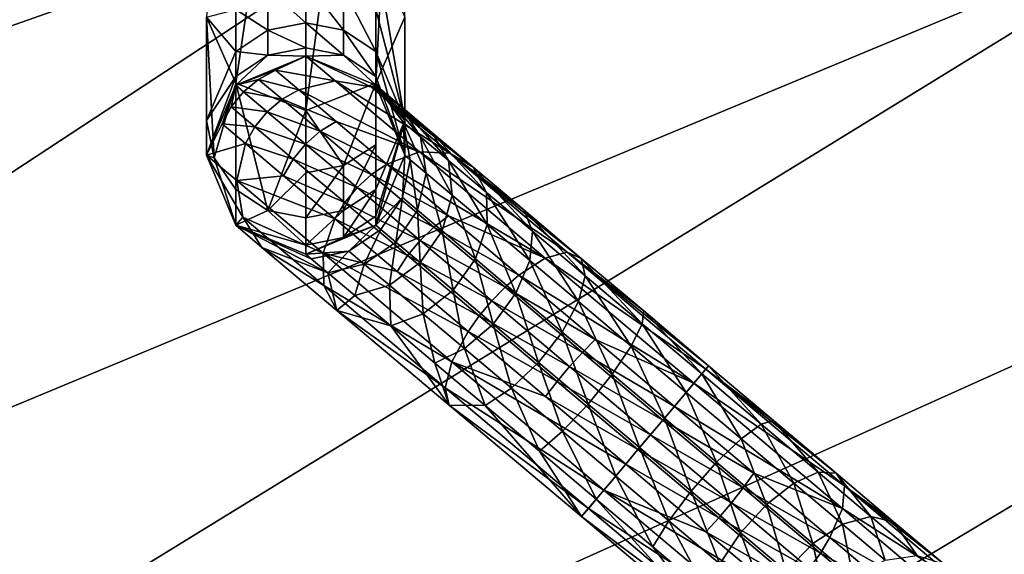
# Model space of a CAD drawing. Header units: metres. Extents: x -1004 to 0, y -708 to 0.
# Tile 22 of 103: x -869 to -804, y -110 to -75. Entities that reach past the tile are written whole.
import ezdxf

# ---------------------------------------------------------------- set-up
doc = ezdxf.new("R2010")
doc.units = ezdxf.units.M

msp = doc.modelspace()

# ---------------------------------------------------------------- linework, layer by layer
at = {"layer": 'top0123410'}
for points in [[(-843.257874, -74.640091, 861.848328), (-843.257874, -41.788357, 952.106079), (-845.161133, -78.958595, 863.420166)], [(-843.257874, -41.788357, 952.106079), (-845.161133, -46.106857, 953.677917), (-845.161133, -78.958595, 863.420166)], [(-854.353882, -78.959259, 863.42041), (-854.353882, -46.107525, 953.678162), (-856.257874, -74.640091, 861.848328)], [(-849.757385, -47.896347, 954.329224), (-854.353882, -46.107525, 953.678162), (-854.353882, -78.959259, 863.42041)], [(-845.161133, -78.958595, 863.420166), (-845.161133, -46.106857, 953.677917), (-849.757385, -80.748085, 864.071472)], [(-845.161133, -46.106857, 953.677917), (-849.757385, -47.896347, 954.329224), (-849.757385, -80.748085, 864.071472)], [(-849.757385, -80.748085, 864.071472), (-849.757385, -47.896347, 954.329224), (-854.353882, -78.959259, 863.42041)], [(-843.257874, -81.407585, 836.592102), (-845.161682, -74.135628, 848.178345), (-845.161133, -70.321594, 860.276489)], [(-843.257874, -74.640091, 861.848328), (-843.257874, -81.407585, 836.592102), (-845.161133, -70.321594, 860.276489)], [(-852.2453, -72.774612, 847.81366), (-849.757874, -72.296692, 847.685608), (-849.757874, -75.00634, 835.463379)], [(-849.757874, -72.296692, 847.685608), (-847.270386, -72.774612, 847.81366), (-847.270386, -75.493599, 835.549316)], [(-849.757874, -72.296692, 847.685608), (-847.270386, -75.493599, 835.549316), (-849.757874, -75.00634, 835.463379)], [(-854.354065, -74.135628, 848.178345), (-852.2453, -72.774612, 847.81366), (-852.2453, -75.493599, 835.549316)], [(-852.2453, -75.493599, 835.549316), (-852.2453, -72.774612, 847.81366), (-849.757874, -75.00634, 835.463379)], [(-847.270386, -72.774612, 847.81366), (-845.161682, -76.881218, 835.794006), (-847.270386, -75.493599, 835.549316)], [(-847.270386, -72.774612, 847.81366), (-845.161682, -74.135628, 848.178345), (-845.161682, -76.881218, 835.794006)], [(-854.354065, -76.881218, 835.794006), (-856.257874, -74.640091, 861.848328), (-854.354065, -74.135628, 848.178345)], [(-854.354065, -76.881218, 835.794006), (-854.354065, -74.135628, 848.178345), (-852.2453, -75.493599, 835.549316)], [(-845.161682, -74.135628, 848.178345), (-843.257874, -81.407585, 836.592102), (-845.161682, -76.881218, 835.794006)], [(-854.353882, -78.959259, 863.42041), (-856.257874, -74.640091, 861.848328), (-855.763062, -83.857231, 837.024048)], [(-855.763062, -83.857231, 837.024048), (-856.257874, -74.640091, 861.848328), (-856.257874, -81.407585, 836.592102)], [(-856.257874, -74.640091, 861.848328), (-854.354065, -76.881218, 835.794006), (-856.257874, -81.407585, 836.592102)], [(-843.257874, -74.640091, 861.848328), (-845.161133, -78.958595, 863.420166), (-843.257874, -81.407585, 836.592102)], [(-854.354065, -76.881218, 835.794006), (-852.2453, -75.493599, 835.549316), (-852.2453, -77.133324, 823.094666)], [(-852.2453, -75.493599, 835.549316), (-849.757874, -75.00634, 835.463379), (-849.757874, -76.640419, 823.051514)], [(-852.2453, -77.133324, 823.094666), (-852.2453, -75.493599, 835.549316), (-849.757874, -76.640419, 823.051514)], [(-849.757874, -76.640419, 823.051514), (-849.757874, -75.00634, 835.463379), (-847.270386, -77.133324, 823.094666)], [(-849.757874, -75.00634, 835.463379), (-847.270386, -75.493599, 835.549316), (-847.270386, -77.133324, 823.094666)], [(-847.270386, -77.133324, 823.094666), (-847.270386, -75.493599, 835.549316), (-845.161682, -78.53698, 823.217468)], [(-847.270386, -75.493599, 835.549316), (-845.161682, -76.881218, 835.794006), (-845.161682, -78.53698, 823.217468)], [(-856.257874, -81.407585, 836.592102), (-854.354065, -76.881218, 835.794006), (-854.354065, -78.53698, 823.217468)], [(-854.354065, -78.53698, 823.217468), (-854.354065, -76.881218, 835.794006), (-852.2453, -77.133324, 823.094666)], [(-849.757874, -76.640419, 823.051514), (-849.757385, -77.186501, 810.544434), (-852.2453, -77.133324, 823.094666)], [(-849.757385, -77.186501, 810.544434), (-849.757874, -76.640419, 823.051514), (-847.270386, -77.133324, 823.094666)], [(-845.161682, -78.53698, 823.217468), (-845.161682, -76.881218, 835.794006), (-843.257874, -83.686501, 810.544434)], [(-845.161682, -76.881218, 835.794006), (-843.257874, -81.407585, 836.592102), (-843.257874, -83.686501, 810.544434)], [(-852.2453, -77.133324, 823.094666), (-854.353882, -79.090134, 810.544434), (-854.354065, -78.53698, 823.217468)], [(-849.757385, -77.186501, 810.544434), (-854.353882, -79.090134, 810.544434), (-852.2453, -77.133324, 823.094666)], [(-849.757385, -77.186501, 804.123047), (-851.732483, -78.113579, 797.314087), (-854.353882, -79.090134, 804.123047)], [(-849.757385, -77.186501, 810.544434), (-849.757385, -77.186501, 804.123047), (-854.353882, -79.090134, 810.544434)], [(-849.757385, -77.186501, 804.123047), (-854.353882, -79.090134, 804.123047), (-854.353882, -79.090134, 810.544434)], [(-847.818604, -78.821327, 791.37262), (-851.732483, -78.113579, 797.314087), (-849.757385, -77.186501, 804.123047)], [(-845.161133, -79.090843, 810.544434), (-849.757385, -77.186501, 810.544434), (-847.270386, -77.133324, 823.094666)], [(-845.460449, -79.207146, 792.222412), (-847.818604, -78.821327, 791.37262), (-849.757385, -77.186501, 804.123047)], [(-849.757385, -77.186501, 804.123047), (-845.161133, -79.090843, 804.123047), (-845.460449, -79.207146, 792.222412)], [(-845.161133, -79.090843, 810.544434), (-845.161133, -79.090843, 804.123047), (-849.757385, -77.186501, 810.544434)], [(-845.161133, -79.090843, 804.123047), (-849.757385, -77.186501, 804.123047), (-849.757385, -77.186501, 810.544434)], [(-845.161133, -79.090843, 810.544434), (-847.270386, -77.133324, 823.094666), (-845.161682, -78.53698, 823.217468)], [(-851.732483, -78.113579, 797.314087), (-852.849365, -78.720093, 797.221985), (-854.353882, -79.090134, 804.123047)], [(-852.849365, -78.720093, 797.221985), (-851.732483, -78.113579, 797.314087), (-850.213928, -79.393776, 790.766846)], [(-851.732483, -78.113579, 797.314087), (-847.818604, -78.821327, 791.37262), (-850.213928, -79.393776, 790.766846)], [(-856.257874, -83.686501, 810.544434), (-856.257874, -81.407585, 836.592102), (-854.354065, -78.53698, 823.217468)], [(-854.353882, -79.090134, 810.544434), (-856.257874, -83.686501, 810.544434), (-854.354065, -78.53698, 823.217468)], [(-854.353882, -79.090134, 804.123047), (-852.849365, -78.720093, 797.221985), (-853.830933, -79.531326, 797.176758)], [(-852.849365, -78.720093, 797.221985), (-851.310242, -80.017601, 790.586243), (-853.830933, -79.531326, 797.176758)], [(-850.213928, -79.393776, 790.766846), (-851.310242, -80.017601, 790.586243), (-852.849365, -78.720093, 797.221985)], [(-847.818604, -78.821327, 791.37262), (-842.296631, -83.476532, 780.563171), (-850.213928, -79.393776, 790.766846)], [(-840.306519, -83.552078, 782.133484), (-847.818604, -78.821327, 791.37262), (-845.460449, -79.207146, 792.222412)], [(-842.296631, -83.476532, 780.563171), (-847.818604, -78.821327, 791.37262), (-840.306519, -83.552078, 782.133484)], [(-843.257874, -83.686501, 810.544434), (-845.161133, -79.090843, 810.544434), (-845.161682, -78.53698, 823.217468)], [(-854.353882, -79.090134, 804.123047), (-855.24408, -81.636581, 797.23175), (-856.257874, -83.686501, 804.123047)], [(-854.353882, -79.090134, 810.544434), (-854.353882, -79.090134, 804.123047), (-856.257874, -83.686501, 810.544434)], [(-854.353882, -79.090134, 804.123047), (-856.257874, -83.686501, 804.123047), (-856.257874, -83.686501, 810.544434)], [(-854.354065, -85.933952, 837.390259), (-854.353882, -78.959259, 863.42041), (-855.763062, -83.857231, 837.024048)], [(-854.639526, -80.516106, 797.180054), (-855.24408, -81.636581, 797.23175), (-854.353882, -79.090134, 804.123047)], [(-853.830933, -79.531326, 797.176758), (-854.639526, -80.516106, 797.180054), (-854.353882, -79.090134, 804.123047)], [(-854.353882, -78.959259, 863.42041), (-854.354065, -85.933952, 837.390259), (-852.2453, -87.321564, 837.634949)], [(-849.757385, -80.748085, 864.071472), (-854.353882, -78.959259, 863.42041), (-852.2453, -87.321564, 837.634949)], [(-850.213928, -79.393776, 790.766846), (-847.748108, -81.472549, 784.732788), (-851.310242, -80.017601, 790.586243)], [(-842.296631, -83.476532, 780.563171), (-847.748108, -81.472549, 784.732788), (-850.213928, -79.393776, 790.766846)], [(-849.757385, -80.748085, 864.071472), (-847.270386, -84.375793, 850.922241), (-845.161133, -78.958595, 863.420166)], [(-847.270386, -84.375793, 850.922241), (-845.161682, -83.014778, 850.557556), (-845.161133, -78.958595, 863.420166)], [(-845.161133, -79.090843, 804.123047), (-844.741821, -79.444275, 798.547852), (-845.460449, -79.207146, 792.222412)], [(-838.762146, -84.485283, 783.91571), (-840.306519, -83.552078, 782.133484), (-845.460449, -79.207146, 792.222412)], [(-845.460449, -79.207146, 792.222412), (-844.741821, -79.444275, 798.547852), (-843.498413, -80.4925, 793.186951)], [(-841.47937, -82.194603, 788.246277), (-838.762146, -84.485283, 783.91571), (-845.460449, -79.207146, 792.222412)], [(-841.47937, -82.194603, 788.246277), (-845.460449, -79.207146, 792.222412), (-843.498413, -80.4925, 793.186951)], [(-845.161133, -78.958595, 863.420166), (-845.161682, -85.933952, 837.390259), (-843.257874, -81.407585, 836.592102)], [(-845.161133, -78.958595, 863.420166), (-845.161682, -83.014778, 850.557556), (-845.161682, -85.933952, 837.390259)], [(-844.741821, -79.444275, 798.547852), (-845.161133, -79.090843, 804.123047), (-843.368591, -81.522842, 799.023193)], [(-845.161133, -79.090843, 804.123047), (-843.257874, -83.686501, 804.123047), (-843.368591, -81.522842, 799.023193)], [(-843.257874, -83.686501, 810.544434), (-843.257874, -83.686501, 804.123047), (-845.161133, -79.090843, 810.544434)], [(-843.257874, -83.686501, 804.123047), (-845.161133, -79.090843, 804.123047), (-845.161133, -79.090843, 810.544434)], [(-844.741821, -79.444275, 798.547852), (-842.231201, -82.481705, 794.119385), (-843.498413, -80.4925, 793.186951)], [(-843.368591, -81.522842, 799.023193), (-842.231201, -82.481705, 794.119385), (-844.741821, -79.444275, 798.547852)], [(-852.281738, -80.837349, 790.497437), (-854.639526, -80.516106, 797.180054), (-853.830933, -79.531326, 797.176758)], [(-851.310242, -80.017601, 790.586243), (-852.281738, -80.837349, 790.497437), (-853.830933, -79.531326, 797.176758)], [(-848.811035, -82.124489, 784.470581), (-852.281738, -80.837349, 790.497437), (-851.310242, -80.017601, 790.586243)], [(-847.748108, -81.472549, 784.732788), (-848.811035, -82.124489, 784.470581), (-851.310242, -80.017601, 790.586243)], [(-853.091064, -81.82151, 790.503845), (-855.24408, -81.636581, 797.23175), (-854.639526, -80.516106, 797.180054)], [(-852.281738, -80.837349, 790.497437), (-853.091064, -81.82151, 790.503845), (-854.639526, -80.516106, 797.180054)], [(-852.2453, -87.321564, 837.634949), (-849.757874, -84.853714, 851.050293), (-849.757385, -80.748085, 864.071472)], [(-849.757874, -84.853714, 851.050293), (-847.270386, -84.375793, 850.922241), (-849.757385, -80.748085, 864.071472)], [(-843.498413, -80.4925, 793.186951), (-842.231201, -82.481705, 794.119385), (-840.384277, -84.038689, 789.599915)], [(-840.384277, -84.038689, 789.599915), (-841.47937, -82.194603, 788.246277), (-843.498413, -80.4925, 793.186951)], [(-855.763062, -83.857231, 837.024048), (-856.257874, -81.407585, 836.592102), (-856.257874, -83.686501, 810.544434)], [(-849.766113, -82.958054, 784.341614), (-853.091064, -81.82151, 790.503845), (-852.281738, -80.837349, 790.497437)], [(-848.811035, -82.124489, 784.470581), (-849.766113, -82.958054, 784.341614), (-852.281738, -80.837349, 790.497437)], [(-843.257874, -81.407585, 836.592102), (-845.161682, -85.933952, 837.390259), (-845.161682, -87.694389, 824.018616)], [(-843.257874, -81.407585, 836.592102), (-845.161682, -87.694389, 824.018616), (-845.161133, -88.282166, 810.544434)], [(-843.257874, -83.686501, 810.544434), (-843.257874, -81.407585, 836.592102), (-845.161133, -88.282166, 810.544434)], [(-855.24408, -81.636581, 797.23175), (-853.707153, -82.932266, 790.605286), (-856.257874, -83.686501, 804.123047)], [(-853.091064, -81.82151, 790.503845), (-853.707153, -82.932266, 790.605286), (-855.24408, -81.636581, 797.23175)], [(-850.57666, -83.941216, 784.351013), (-853.707153, -82.932266, 790.605286), (-853.091064, -81.82151, 790.503845)], [(-849.766113, -82.958054, 784.341614), (-850.57666, -83.941216, 784.351013), (-853.091064, -81.82151, 790.503845)], [(-844.429626, -84.270142, 779.443909), (-848.811035, -82.124489, 784.470581), (-847.748108, -81.472549, 784.732788)], [(-842.296631, -83.476532, 780.563171), (-844.429626, -84.270142, 779.443909), (-847.748108, -81.472549, 784.732788)], [(-843.368591, -81.522842, 799.023193), (-843.257874, -83.686501, 804.123047), (-842.902893, -83.985748, 799.40979)], [(-842.902893, -83.985748, 799.40979), (-841.851746, -84.871918, 794.877686), (-843.368591, -81.522842, 799.023193)], [(-841.851746, -84.871918, 794.877686), (-842.231201, -82.481705, 794.119385), (-843.368591, -81.522842, 799.023193)], [(-845.447693, -84.959915, 779.110168), (-849.766113, -82.958054, 784.341614), (-848.811035, -82.124489, 784.470581)], [(-844.429626, -84.270142, 779.443909), (-845.447693, -84.959915, 779.110168), (-848.811035, -82.124489, 784.470581)], [(-842.231201, -82.481705, 794.119385), (-840.144836, -86.310875, 790.700806), (-840.384277, -84.038689, 789.599915)], [(-841.851746, -84.871918, 794.877686), (-840.144836, -86.310875, 790.700806), (-842.231201, -82.481705, 794.119385)], [(-840.384277, -84.038689, 789.599915), (-837.898743, -86.134064, 785.63855), (-841.47937, -82.194603, 788.246277)], [(-837.898743, -86.134064, 785.63855), (-838.762146, -84.485283, 783.91571), (-841.47937, -82.194603, 788.246277)], [(-856.257874, -83.686501, 804.123047), (-853.707153, -82.932266, 790.605286), (-854.273254, -85.359604, 791.074097)], [(-853.707153, -82.932266, 790.605286), (-851.211487, -85.036186, 784.49823), (-854.273254, -85.359604, 791.074097)], [(-851.211487, -85.036186, 784.49823), (-853.707153, -82.932266, 790.605286), (-850.57666, -83.941216, 784.351013)], [(-846.380676, -85.81208, 778.946045), (-850.57666, -83.941216, 784.351013), (-849.766113, -82.958054, 784.341614)], [(-845.447693, -84.959915, 779.110168), (-846.380676, -85.81208, 778.946045), (-849.766113, -82.958054, 784.341614)], [(-845.161682, -83.014778, 850.557556), (-847.270386, -87.321564, 837.634949), (-845.161682, -85.933952, 837.390259)], [(-845.161682, -83.014778, 850.557556), (-847.270386, -84.375793, 850.922241), (-847.270386, -87.321564, 837.634949)], [(-854.353882, -88.282875, 804.123047), (-856.257874, -83.686501, 804.123047), (-853.893799, -87.749817, 791.832397)], [(-856.257874, -83.686501, 804.123047), (-854.273254, -85.359604, 791.074097), (-853.893799, -87.749817, 791.832397)], [(-854.353882, -88.282875, 804.123047), (-854.353882, -88.282875, 810.544434), (-856.257874, -83.686501, 804.123047)], [(-854.353882, -88.282875, 810.544434), (-856.257874, -83.686501, 810.544434), (-856.257874, -83.686501, 804.123047)], [(-854.353882, -88.282875, 810.544434), (-855.763062, -83.857231, 837.024048), (-856.257874, -83.686501, 810.544434)], [(-854.354065, -85.933952, 837.390259), (-855.763062, -83.857231, 837.024048), (-854.353882, -88.282875, 810.544434)], [(-847.19281, -86.793892, 778.957947), (-851.211487, -85.036186, 784.49823), (-850.57666, -83.941216, 784.351013)], [(-850.57666, -83.941216, 784.351013), (-846.380676, -85.81208, 778.946045), (-847.19281, -86.793892, 778.957947)], [(-843.257874, -83.686501, 804.123047), (-845.161133, -88.282166, 804.123047), (-843.415649, -86.458015, 799.648743)], [(-843.257874, -83.686501, 804.123047), (-843.257874, -83.686501, 810.544434), (-845.161133, -88.282166, 804.123047)], [(-843.257874, -83.686501, 810.544434), (-845.161133, -88.282166, 810.544434), (-845.161133, -88.282166, 804.123047)], [(-834.032166, -90.443726, 773.340759), (-844.429626, -84.270142, 779.443909), (-842.296631, -83.476532, 780.563171)], [(-842.902893, -83.985748, 799.40979), (-843.257874, -83.686501, 804.123047), (-843.415649, -86.458015, 799.648743)], [(-842.902893, -83.985748, 799.40979), (-843.415649, -86.458015, 799.648743), (-842.417786, -87.299255, 795.346436)], [(-841.851746, -84.871918, 794.877686), (-842.902893, -83.985748, 799.40979), (-842.417786, -87.299255, 795.346436)], [(-832.592834, -90.054901, 775.392456), (-834.032166, -90.443726, 773.340759), (-842.296631, -83.476532, 780.563171)], [(-832.592834, -90.054901, 775.392456), (-842.296631, -83.476532, 780.563171), (-840.306519, -83.552078, 782.133484)], [(-835.451172, -87.276535, 780.361816), (-840.306519, -83.552078, 782.133484), (-838.762146, -84.485283, 783.91571)], [(-840.306519, -83.552078, 782.133484), (-835.451172, -87.276535, 780.361816), (-831.673706, -90.46106, 777.721008)], [(-831.673706, -90.46106, 777.721008), (-832.592834, -90.054901, 775.392456), (-840.306519, -83.552078, 782.133484)], [(-847.270386, -84.375793, 850.922241), (-849.757874, -87.80883, 837.720825), (-847.270386, -87.321564, 837.634949)], [(-849.757874, -84.853714, 851.050293), (-849.757874, -87.80883, 837.720825), (-847.270386, -84.375793, 850.922241)], [(-840.385925, -87.679085, 775.103516), (-845.447693, -84.959915, 779.110168), (-844.429626, -84.270142, 779.443909)], [(-834.032166, -90.443726, 773.340759), (-840.385925, -87.679085, 775.103516), (-844.429626, -84.270142, 779.443909)], [(-840.384277, -84.038689, 789.599915), (-840.144836, -86.310875, 790.700806), (-837.847717, -88.247414, 787.039734)], [(-840.384277, -84.038689, 789.599915), (-837.847717, -88.247414, 787.039734), (-837.898743, -86.134064, 785.63855)], [(-834.870056, -88.68734, 782.387634), (-835.451172, -87.276535, 780.361816), (-838.762146, -84.485283, 783.91571)], [(-838.762146, -84.485283, 783.91571), (-837.898743, -86.134064, 785.63855), (-834.870056, -88.68734, 782.387634)], [(-854.273254, -85.359604, 791.074097), (-851.211487, -85.036186, 784.49823), (-847.852844, -87.867615, 779.145386)], [(-849.757874, -87.80883, 837.720825), (-849.757874, -84.853714, 851.050293), (-852.2453, -87.321564, 837.634949)], [(-851.211487, -85.036186, 784.49823), (-847.19281, -86.793892, 778.957947), (-847.852844, -87.867615, 779.145386)], [(-841.349304, -88.41497, 774.71106), (-846.380676, -85.81208, 778.946045), (-845.447693, -84.959915, 779.110168)], [(-840.385925, -87.679085, 775.103516), (-841.349304, -88.41497, 774.71106), (-845.447693, -84.959915, 779.110168)], [(-841.851746, -84.871918, 794.877686), (-842.417786, -87.299255, 795.346436), (-840.797485, -88.665253, 791.381348)], [(-840.144836, -86.310875, 790.700806), (-841.851746, -84.871918, 794.877686), (-840.797485, -88.665253, 791.381348)], [(-852.2453, -87.321564, 837.634949), (-854.354065, -85.933952, 837.390259), (-854.353882, -88.282875, 810.544434)], [(-853.893799, -87.749817, 791.832397), (-854.273254, -85.359604, 791.074097), (-848.621948, -90.123802, 780.011597)], [(-854.273254, -85.359604, 791.074097), (-847.852844, -87.867615, 779.145386), (-848.621948, -90.123802, 780.011597)], [(-845.161682, -85.933952, 837.390259), (-847.270386, -89.098053, 824.141418), (-845.161682, -87.694389, 824.018616)], [(-845.161682, -85.933952, 837.390259), (-847.270386, -87.321564, 837.634949), (-847.270386, -89.098053, 824.141418)], [(-846.380676, -85.81208, 778.946045), (-842.255432, -89.289803, 774.518127), (-847.19281, -86.793892, 778.957947)], [(-841.349304, -88.41497, 774.71106), (-842.255432, -89.289803, 774.518127), (-846.380676, -85.81208, 778.946045)], [(-843.415649, -86.458015, 799.648743), (-845.161133, -88.282166, 804.123047), (-844.828857, -88.563271, 799.703735)], [(-843.415649, -86.458015, 799.648743), (-844.828857, -88.563271, 799.703735), (-843.843262, -89.394173, 795.454346)], [(-842.417786, -87.299255, 795.346436), (-843.415649, -86.458015, 799.648743), (-843.843262, -89.394173, 795.454346)], [(-840.144836, -86.310875, 790.700806), (-840.797485, -88.665253, 791.381348), (-838.616821, -90.503601, 787.905945)], [(-837.847717, -88.247414, 787.039734), (-840.144836, -86.310875, 790.700806), (-838.616821, -90.503601, 787.905945)], [(-837.847717, -88.247414, 787.039734), (-835.048584, -90.607147, 784.035278), (-837.898743, -86.134064, 785.63855)], [(-837.898743, -86.134064, 785.63855), (-835.048584, -90.607147, 784.035278), (-834.870056, -88.68734, 782.387634)], [(-847.852844, -87.867615, 779.145386), (-847.19281, -86.793892, 778.957947), (-843.069519, -90.269966, 774.532104)], [(-847.19281, -86.793892, 778.957947), (-842.255432, -89.289803, 774.518127), (-843.069519, -90.269966, 774.532104)], [(-852.2453, -87.321564, 837.634949), (-854.353882, -88.282875, 810.544434), (-849.757874, -89.59095, 824.18457)], [(-854.353882, -88.282875, 804.123047), (-853.893799, -87.749817, 791.832397), (-852.626587, -89.739021, 792.764771)], [(-852.626587, -89.739021, 792.764771), (-853.893799, -87.749817, 791.832397), (-848.570923, -92.237152, 781.412781)], [(-853.893799, -87.749817, 791.832397), (-848.621948, -90.123802, 780.011597), (-848.570923, -92.237152, 781.412781)], [(-849.757874, -89.59095, 824.18457), (-849.757874, -87.80883, 837.720825), (-852.2453, -87.321564, 837.634949)], [(-847.270386, -89.098053, 824.141418), (-847.270386, -87.321564, 837.634949), (-849.757874, -89.59095, 824.18457)], [(-847.270386, -87.321564, 837.634949), (-849.757874, -87.80883, 837.720825), (-849.757874, -89.59095, 824.18457)], [(-848.621948, -90.123802, 780.011597), (-847.852844, -87.867615, 779.145386), (-843.760254, -91.317802, 774.752502)], [(-847.852844, -87.867615, 779.145386), (-843.069519, -90.269966, 774.532104), (-843.760254, -91.317802, 774.752502)], [(-845.161682, -87.694389, 824.018616), (-847.270386, -89.098053, 824.141418), (-845.161133, -88.282166, 810.544434)], [(-842.417786, -87.299255, 795.346436), (-843.843262, -89.394173, 795.454346), (-842.242798, -90.743378, 791.537964)], [(-840.797485, -88.665253, 791.381348), (-842.417786, -87.299255, 795.346436), (-842.242798, -90.743378, 791.537964)], [(-835.772522, -91.568329, 771.878357), (-841.349304, -88.41497, 774.71106), (-840.385925, -87.679085, 775.103516)], [(-834.032166, -90.443726, 773.340759), (-835.772522, -91.568329, 771.878357), (-840.385925, -87.679085, 775.103516)], [(-831.414673, -91.600349, 779.972046), (-835.451172, -87.276535, 780.361816), (-834.870056, -88.68734, 782.387634)], [(-835.451172, -87.276535, 780.361816), (-831.414673, -91.600349, 779.972046), (-831.673706, -90.46106, 777.721008)], [(-849.391418, -90.495407, 799.257568), (-854.353882, -88.282875, 804.123047), (-848.306335, -91.410194, 794.579163)], [(-848.306335, -91.410194, 794.579163), (-854.353882, -88.282875, 804.123047), (-852.626587, -89.739021, 792.764771)], [(-849.757385, -90.186501, 804.123047), (-854.353882, -88.282875, 804.123047), (-849.391418, -90.495407, 799.257568)], [(-849.757385, -90.186501, 804.123047), (-849.757385, -90.186501, 810.544434), (-854.353882, -88.282875, 804.123047)], [(-849.757385, -90.186501, 810.544434), (-854.353882, -88.282875, 810.544434), (-854.353882, -88.282875, 804.123047)], [(-854.353882, -88.282875, 810.544434), (-849.757385, -90.186501, 810.544434), (-849.757874, -89.59095, 824.18457)], [(-845.161133, -88.282166, 804.123047), (-849.757385, -90.186501, 804.123047), (-846.927246, -89.981018, 799.566406)], [(-845.161133, -88.282166, 804.123047), (-845.161133, -88.282166, 810.544434), (-849.757385, -90.186501, 804.123047)], [(-845.161133, -88.282166, 810.544434), (-849.757385, -90.186501, 810.544434), (-849.757385, -90.186501, 804.123047)], [(-847.270386, -89.098053, 824.141418), (-849.757385, -90.186501, 810.544434), (-845.161133, -88.282166, 810.544434)], [(-845.161133, -88.282166, 804.123047), (-846.927246, -89.981018, 799.566406), (-844.828857, -88.563271, 799.703735)], [(-836.673462, -92.356812, 771.442261), (-842.255432, -89.289803, 774.518127), (-841.349304, -88.41497, 774.71106)], [(-835.772522, -91.568329, 771.878357), (-836.673462, -92.356812, 771.442261), (-841.349304, -88.41497, 774.71106)], [(-837.847717, -88.247414, 787.039734), (-838.616821, -90.503601, 787.905945), (-835.959656, -92.743683, 785.053772)], [(-835.048584, -90.607147, 784.035278), (-837.847717, -88.247414, 787.039734), (-835.959656, -92.743683, 785.053772)], [(-849.757874, -89.59095, 824.18457), (-849.757385, -90.186501, 810.544434), (-847.270386, -89.098053, 824.141418)], [(-844.828857, -88.563271, 799.703735), (-846.927246, -89.981018, 799.566406), (-845.911011, -90.837746, 795.184875)], [(-843.843262, -89.394173, 795.454346), (-844.828857, -88.563271, 799.703735), (-845.911011, -90.837746, 795.184875)], [(-840.797485, -88.665253, 791.381348), (-842.242798, -90.743378, 791.537964), (-840.088989, -92.559135, 788.105286)], [(-838.616821, -90.503601, 787.905945), (-840.797485, -88.665253, 791.381348), (-840.088989, -92.559135, 788.105286)], [(-835.048584, -90.607147, 784.035278), (-831.855103, -93.299339, 781.802734), (-834.870056, -88.68734, 782.387634)], [(-831.855103, -93.299339, 781.802734), (-831.414673, -91.600349, 779.972046), (-834.870056, -88.68734, 782.387634)], [(-852.626587, -89.739021, 792.764771), (-848.570923, -92.237152, 781.412781), (-847.70752, -93.885933, 783.13562)], [(-852.626587, -89.739021, 792.764771), (-847.70752, -93.885933, 783.13562), (-848.306335, -91.410194, 794.579163)], [(-843.843262, -89.394173, 795.454346), (-845.911011, -90.837746, 795.184875), (-844.260803, -92.228889, 791.14679)], [(-842.242798, -90.743378, 791.537964), (-843.843262, -89.394173, 795.454346), (-844.260803, -92.228889, 791.14679)], [(-843.069519, -90.269966, 774.532104), (-842.255432, -89.289803, 774.518127), (-837.54895, -93.257507, 771.227905)], [(-842.255432, -89.289803, 774.518127), (-836.673462, -92.356812, 771.442261), (-837.54895, -93.257507, 771.227905)], [(-849.757385, -90.186501, 804.123047), (-849.391418, -90.495407, 799.257568), (-846.927246, -89.981018, 799.566406)], [(-846.927246, -89.981018, 799.566406), (-849.391418, -90.495407, 799.257568), (-848.306335, -91.410194, 794.579163)], [(-848.570923, -92.237152, 781.412781), (-848.621948, -90.123802, 780.011597), (-840.164001, -97.25412, 772.620056)], [(-848.621948, -90.123802, 780.011597), (-839.091003, -95.254089, 771.488342), (-840.164001, -97.25412, 772.620056)], [(-848.621948, -90.123802, 780.011597), (-843.760254, -91.317802, 774.752502), (-839.091003, -95.254089, 771.488342)], [(-846.927246, -89.981018, 799.566406), (-848.306335, -91.410194, 794.579163), (-845.911011, -90.837746, 795.184875)], [(-843.760254, -91.317802, 774.752502), (-843.069519, -90.269966, 774.532104), (-838.365234, -94.235794, 771.243408)], [(-843.069519, -90.269966, 774.532104), (-837.54895, -93.257507, 771.227905), (-838.365234, -94.235794, 771.243408)], [(-824.283691, -98.662003, 770.804382), (-835.772522, -91.568329, 771.878357), (-834.032166, -90.443726, 773.340759)], [(-823.49408, -97.725426, 773.025085), (-834.032166, -90.443726, 773.340759), (-832.592834, -90.054901, 775.392456)], [(-823.49408, -97.725426, 773.025085), (-824.283691, -98.662003, 770.804382), (-834.032166, -90.443726, 773.340759)], [(-823.312378, -97.509888, 775.545532), (-823.49408, -97.725426, 773.025085), (-832.592834, -90.054901, 775.392456)], [(-831.673706, -90.46106, 777.721008), (-827.574951, -93.91642, 776.094727), (-832.592834, -90.054901, 775.392456)], [(-827.574951, -93.91642, 776.094727), (-823.312378, -97.509888, 775.545532), (-832.592834, -90.054901, 775.392456)], [(-831.414673, -91.600349, 779.972046), (-827.665344, -94.761116, 778.484375), (-831.673706, -90.46106, 777.721008)], [(-827.665344, -94.761116, 778.484375), (-827.574951, -93.91642, 776.094727), (-831.673706, -90.46106, 777.721008)], [(-845.911011, -90.837746, 795.184875), (-848.306335, -91.410194, 794.579163), (-846.544312, -92.895615, 790.267395)], [(-844.260803, -92.228889, 791.14679), (-845.911011, -90.837746, 795.184875), (-846.544312, -92.895615, 790.267395)], [(-842.242798, -90.743378, 791.537964), (-844.260803, -92.228889, 791.14679), (-842.040039, -94.101074, 787.607422)], [(-840.088989, -92.559135, 788.105286), (-842.242798, -90.743378, 791.537964), (-842.040039, -94.101074, 787.607422)], [(-838.616821, -90.503601, 787.905945), (-840.088989, -92.559135, 788.105286), (-837.464478, -94.771675, 785.288208)], [(-835.959656, -92.743683, 785.053772), (-838.616821, -90.503601, 787.905945), (-837.464478, -94.771675, 785.288208)], [(-835.959656, -92.743683, 785.053772), (-832.928101, -95.29937, 782.934509), (-835.048584, -90.607147, 784.035278)], [(-832.928101, -95.29937, 782.934509), (-831.855103, -93.299339, 781.802734), (-835.048584, -90.607147, 784.035278)], [(-848.306335, -91.410194, 794.579163), (-847.70752, -93.885933, 783.13562), (-846.544312, -92.895615, 790.267395)], [(-843.760254, -91.317802, 774.752502), (-838.365234, -94.235794, 771.243408), (-839.091003, -95.254089, 771.488342)], [(-830.766724, -95.788353, 769.892212), (-836.673462, -92.356812, 771.442261), (-835.772522, -91.568329, 771.878357)], [(-824.283691, -98.662003, 770.804382), (-830.766724, -95.788353, 769.892212), (-835.772522, -91.568329, 771.878357)], [(-831.855103, -93.299339, 781.802734), (-828.390015, -96.220512, 780.427856), (-831.414673, -91.600349, 779.972046)], [(-828.390015, -96.220512, 780.427856), (-827.665344, -94.761116, 778.484375), (-831.414673, -91.600349, 779.972046)], [(-848.570923, -92.237152, 781.412781), (-840.604431, -98.95311, 774.450806), (-847.70752, -93.885933, 783.13562)], [(-840.164001, -97.25412, 772.620056), (-840.604431, -98.95311, 774.450806), (-848.570923, -92.237152, 781.412781)], [(-844.260803, -92.228889, 791.14679), (-846.544312, -92.895615, 790.267395), (-844.173035, -94.894684, 786.488159)], [(-842.040039, -94.101074, 787.607422), (-844.260803, -92.228889, 791.14679), (-844.173035, -94.894684, 786.488159)], [(-837.54895, -93.257507, 771.227905), (-836.673462, -92.356812, 771.442261), (-831.600037, -96.633911, 769.429199)], [(-836.673462, -92.356812, 771.442261), (-830.766724, -95.788353, 769.892212), (-831.600037, -96.633911, 769.429199)], [(-846.544312, -92.895615, 790.267395), (-847.70752, -93.885933, 783.13562), (-844.173035, -94.894684, 786.488159)], [(-840.088989, -92.559135, 788.105286), (-842.040039, -94.101074, 787.607422), (-839.333923, -96.382393, 784.702759)], [(-837.464478, -94.771675, 785.288208), (-840.088989, -92.559135, 788.105286), (-839.333923, -96.382393, 784.702759)], [(-837.464478, -94.771675, 785.288208), (-834.470154, -97.295952, 783.194946), (-835.959656, -92.743683, 785.053772)], [(-834.470154, -97.295952, 783.194946), (-832.928101, -95.29937, 782.934509), (-835.959656, -92.743683, 785.053772)], [(-838.365234, -94.235794, 771.243408), (-837.54895, -93.257507, 771.227905), (-832.4422, -97.56266, 769.201599)], [(-837.54895, -93.257507, 771.227905), (-831.600037, -96.633911, 769.429199), (-832.4422, -97.56266, 769.201599)], [(-831.855103, -93.299339, 781.802734), (-832.928101, -95.29937, 782.934509), (-829.638672, -98.072426, 781.629333)], [(-828.390015, -96.220512, 780.427856), (-831.855103, -93.299339, 781.802734), (-829.638672, -98.072426, 781.629333)], [(-847.70752, -93.885933, 783.13562), (-840.345398, -100.092407, 776.701782), (-844.173035, -94.894684, 786.488159)], [(-847.70752, -93.885933, 783.13562), (-840.604431, -98.95311, 774.450806), (-840.345398, -100.092407, 776.701782)], [(-842.040039, -94.101074, 787.607422), (-844.173035, -94.894684, 786.488159), (-841.283508, -97.330605, 783.386658)], [(-839.333923, -96.382393, 784.702759), (-842.040039, -94.101074, 787.607422), (-841.283508, -97.330605, 783.386658)], [(-839.091003, -95.254089, 771.488342), (-838.365234, -94.235794, 771.243408), (-833.260925, -98.538918, 769.21814)], [(-838.365234, -94.235794, 771.243408), (-832.4422, -97.56266, 769.201599), (-833.260925, -98.538918, 769.21814)], [(-827.665344, -94.761116, 778.484375), (-823.766235, -98.04821, 777.982056), (-827.574951, -93.91642, 776.094727)], [(-823.766235, -98.04821, 777.982056), (-823.312378, -97.509888, 775.545532), (-827.574951, -93.91642, 776.094727)], [(-844.173035, -94.894684, 786.488159), (-840.345398, -100.092407, 776.701782), (-841.283508, -97.330605, 783.386658)], [(-839.333923, -96.382393, 784.702759), (-836.246582, -98.98513, 782.544434), (-837.464478, -94.771675, 785.288208)], [(-836.246582, -98.98513, 782.544434), (-834.470154, -97.295952, 783.194946), (-837.464478, -94.771675, 785.288208)], [(-828.390015, -96.220512, 780.427856), (-824.786438, -99.25843, 779.963623), (-827.665344, -94.761116, 778.484375)], [(-824.786438, -99.25843, 779.963623), (-823.766235, -98.04821, 777.982056), (-827.665344, -94.761116, 778.484375)], [(-840.164001, -97.25412, 772.620056), (-839.091003, -95.254089, 771.488342), (-834.024719, -99.525154, 769.478088)], [(-839.091003, -95.254089, 771.488342), (-833.260925, -98.538918, 769.21814), (-834.024719, -99.525154, 769.478088)], [(-831.221191, -100.03492, 781.905823), (-832.928101, -95.29937, 782.934509), (-834.470154, -97.295952, 783.194946)], [(-829.638672, -98.072426, 781.629333), (-832.928101, -95.29937, 782.934509), (-831.221191, -100.03492, 781.905823)], [(-831.600037, -96.633911, 769.429199), (-830.766724, -95.788353, 769.892212), (-825.560852, -100.17704, 769.221497)], [(-830.766724, -95.788353, 769.892212), (-824.283691, -98.662003, 770.804382), (-825.560852, -100.17704, 769.221497)], [(-828.390015, -96.220512, 780.427856), (-829.638672, -98.072426, 781.629333), (-826.217834, -100.956306, 781.188599)], [(-824.786438, -99.25843, 779.963623), (-828.390015, -96.220512, 780.427856), (-826.217834, -100.956306, 781.188599)], [(-841.283508, -97.330605, 783.386658), (-837.986938, -100.109734, 781.082031), (-839.333923, -96.382393, 784.702759)], [(-837.986938, -100.109734, 781.082031), (-836.246582, -98.98513, 782.544434), (-839.333923, -96.382393, 784.702759)], [(-832.4422, -97.56266, 769.201599), (-831.600037, -96.633911, 769.429199), (-826.32373, -101.081947, 768.749451)], [(-831.600037, -96.633911, 769.429199), (-825.560852, -100.17704, 769.221497), (-826.32373, -101.081947, 768.749451)], [(-840.345398, -100.092407, 776.701782), (-837.986938, -100.109734, 781.082031), (-841.283508, -97.330605, 783.386658)], [(-840.604431, -98.95311, 774.450806), (-840.164001, -97.25412, 772.620056), (-830.187256, -105.66481, 770.024292)], [(-830.187256, -105.66481, 770.024292), (-840.164001, -97.25412, 772.620056), (-828.755859, -103.966934, 768.799316)], [(-840.164001, -97.25412, 772.620056), (-834.024719, -99.525154, 769.478088), (-828.755859, -103.966934, 768.799316)], [(-834.470154, -97.295952, 783.194946), (-836.246582, -98.98513, 782.544434), (-832.896667, -101.809227, 781.215271)], [(-832.896667, -101.809227, 781.215271), (-831.221191, -100.03492, 781.905823), (-834.470154, -97.295952, 783.194946)], [(-833.260925, -98.538918, 769.21814), (-832.4422, -97.56266, 769.201599), (-827.131287, -102.039879, 768.517395)], [(-832.4422, -97.56266, 769.201599), (-826.32373, -101.081947, 768.749451), (-827.131287, -102.039879, 768.517395)], [(-823.766235, -98.04821, 777.982056), (-819.867065, -101.335304, 778.484375), (-823.312378, -97.509888, 775.545532)], [(-819.049805, -101.103355, 776.094727), (-823.49408, -97.725426, 773.025085), (-823.312378, -97.509888, 775.545532)], [(-819.867065, -101.335304, 778.484375), (-819.049805, -101.103355, 776.094727), (-823.312378, -97.509888, 775.545532)], [(-829.638672, -98.072426, 781.629333), (-831.221191, -100.03492, 781.905823), (-827.842407, -102.883362, 781.47052)], [(-826.217834, -100.956306, 781.188599), (-829.638672, -98.072426, 781.629333), (-827.842407, -102.883362, 781.47052)], [(-824.786438, -99.25843, 779.963623), (-821.182922, -102.296349, 780.427856), (-823.766235, -98.04821, 777.982056)], [(-814.395325, -105.395943, 775.392456), (-824.283691, -98.662003, 770.804382), (-823.49408, -97.725426, 773.025085)], [(-821.182922, -102.296349, 780.427856), (-819.867065, -101.335304, 778.484375), (-823.766235, -98.04821, 777.982056)], [(-814.951111, -104.558723, 777.721008), (-814.395325, -105.395943, 775.392456), (-823.49408, -97.725426, 773.025085)], [(-823.49408, -97.725426, 773.025085), (-819.049805, -101.103355, 776.094727), (-814.951111, -104.558723, 777.721008)], [(-834.024719, -99.525154, 769.478088), (-833.260925, -98.538918, 769.21814), (-827.952515, -103.014023, 768.534241)], [(-833.260925, -98.538918, 769.21814), (-827.131287, -102.039879, 768.517395), (-827.952515, -103.014023, 768.534241)], [(-825.560852, -100.17704, 769.221497), (-824.283691, -98.662003, 770.804382), (-814.535156, -106.88028, 773.340759)], [(-824.283691, -98.662003, 770.804382), (-814.395325, -105.395943, 775.392456), (-814.535156, -106.88028, 773.340759)], [(-840.345398, -100.092407, 776.701782), (-840.604431, -98.95311, 774.450806), (-831.207458, -106.875031, 772.005859)], [(-831.207458, -106.875031, 772.005859), (-840.604431, -98.95311, 774.450806), (-830.187256, -105.66481, 770.024292)], [(-836.246582, -98.98513, 782.544434), (-837.986938, -100.109734, 781.082031), (-834.409973, -103.125221, 779.662781)], [(-832.896667, -101.809227, 781.215271), (-836.246582, -98.98513, 782.544434), (-834.409973, -103.125221, 779.662781)], [(-824.786438, -99.25843, 779.963623), (-826.217834, -100.956306, 781.188599), (-822.796997, -103.840195, 781.629333)], [(-821.182922, -102.296349, 780.427856), (-824.786438, -99.25843, 779.963623), (-822.796997, -103.840195, 781.629333)], [(-837.986938, -100.109734, 781.082031), (-840.345398, -100.092407, 776.701782), (-831.661316, -107.413353, 774.442322)], [(-831.661316, -107.413353, 774.442322), (-840.345398, -100.092407, 776.701782), (-831.207458, -106.875031, 772.005859)], [(-834.409973, -103.125221, 779.662781), (-837.986938, -100.109734, 781.082031), (-831.661316, -107.413353, 774.442322)], [(-828.755859, -103.966934, 768.799316), (-834.024719, -99.525154, 769.478088), (-827.952515, -103.014023, 768.534241)], [(-829.412842, -104.746201, 780.766418), (-831.221191, -100.03492, 781.905823), (-832.896667, -101.809227, 781.215271)], [(-827.842407, -102.883362, 781.47052), (-831.221191, -100.03492, 781.905823), (-829.412842, -104.746201, 780.766418)], [(-826.32373, -101.081947, 768.749451), (-825.560852, -100.17704, 769.221497), (-820.355042, -104.565727, 769.892212)], [(-825.560852, -100.17704, 769.221497), (-814.535156, -106.88028, 773.340759), (-820.355042, -104.565727, 769.892212)], [(-826.217834, -100.956306, 781.188599), (-827.842407, -102.883362, 781.47052), (-824.463562, -105.731796, 781.905823)], [(-827.131287, -102.039879, 768.517395), (-826.32373, -101.081947, 768.749451), (-821.047485, -105.529991, 769.429199)], [(-826.32373, -101.081947, 768.749451), (-820.355042, -104.565727, 769.892212), (-821.047485, -105.529991, 769.429199)], [(-822.796997, -103.840195, 781.629333), (-826.217834, -100.956306, 781.188599), (-824.463562, -105.731796, 781.905823)], [(-821.182922, -102.296349, 780.427856), (-817.717834, -105.217522, 781.802734), (-819.867065, -101.335304, 778.484375)], [(-816.117798, -104.496063, 779.972046), (-819.049805, -101.103355, 776.094727), (-819.867065, -101.335304, 778.484375)], [(-817.717834, -105.217522, 781.802734), (-816.117798, -104.496063, 779.972046), (-819.867065, -101.335304, 778.484375)], [(-819.049805, -101.103355, 776.094727), (-816.117798, -104.496063, 779.972046), (-814.951111, -104.558723, 777.721008)], [(-832.896667, -101.809227, 781.215271), (-834.409973, -103.125221, 779.662781), (-830.690063, -106.261238, 779.183533)], [(-830.690063, -106.261238, 779.183533), (-829.412842, -104.746201, 780.766418), (-832.896667, -101.809227, 781.215271)], [(-827.952515, -103.014023, 768.534241), (-827.131287, -102.039879, 768.517395), (-821.820435, -106.517105, 769.201599)], [(-827.131287, -102.039879, 768.517395), (-821.047485, -105.529991, 769.429199), (-821.820435, -106.517105, 769.201599)], [(-821.182922, -102.296349, 780.427856), (-822.796997, -103.840195, 781.629333), (-819.507568, -106.613251, 782.934509)], [(-817.717834, -105.217522, 781.802734), (-821.182922, -102.296349, 780.427856), (-819.507568, -106.613251, 782.934509)], [(-834.409973, -103.125221, 779.662781), (-831.661316, -107.413353, 774.442322), (-830.690063, -106.261238, 779.183533)], [(-827.842407, -102.883362, 781.47052), (-829.412842, -104.746201, 780.766418), (-825.929016, -107.683174, 781.215271)], [(-822.644165, -107.489128, 769.21814), (-828.755859, -103.966934, 768.799316), (-827.952515, -103.014023, 768.534241)], [(-821.820435, -106.517105, 769.201599), (-822.644165, -107.489128, 769.21814), (-827.952515, -103.014023, 768.534241)], [(-824.463562, -105.731796, 781.905823), (-827.842407, -102.883362, 781.47052), (-825.929016, -107.683174, 781.215271)], [(-823.487061, -108.408707, 769.478088), (-830.187256, -105.66481, 770.024292), (-828.755859, -103.966934, 768.799316)], [(-822.644165, -107.489128, 769.21814), (-823.487061, -108.408707, 769.478088), (-828.755859, -103.966934, 768.799316)], [(-822.796997, -103.840195, 781.629333), (-824.463562, -105.731796, 781.905823), (-821.2146, -108.470764, 783.194946)], [(-819.507568, -106.613251, 782.934509), (-822.796997, -103.840195, 781.629333), (-821.2146, -108.470764, 783.194946)], [(-821.047485, -105.529991, 769.429199), (-820.355042, -104.565727, 769.892212), (-815.349243, -108.785751, 771.878357)], [(-820.355042, -104.565727, 769.892212), (-814.535156, -106.88028, 773.340759), (-815.349243, -108.785751, 771.878357)], [(-817.717834, -105.217522, 781.802734), (-814.524353, -107.909714, 784.035278), (-816.117798, -104.496063, 779.972046)], [(-814.524353, -107.909714, 784.035278), (-812.662354, -107.409081, 782.387634), (-816.117798, -104.496063, 779.972046)], [(-816.117798, -104.496063, 779.972046), (-812.662354, -107.409081, 782.387634), (-814.951111, -104.558723, 777.721008)], [(-812.662354, -107.409081, 782.387634), (-811.173584, -107.74324, 780.361816), (-814.951111, -104.558723, 777.721008)], [(-814.951111, -104.558723, 777.721008), (-811.173584, -107.74324, 780.361816), (-814.395325, -105.395943, 775.392456)], [(-826.970093, -109.397247, 779.662781), (-829.412842, -104.746201, 780.766418), (-830.690063, -106.261238, 779.183533)], [(-825.929016, -107.683174, 781.215271), (-829.412842, -104.746201, 780.766418), (-826.970093, -109.397247, 779.662781)], [(-817.717834, -105.217522, 781.802734), (-819.507568, -106.613251, 782.934509), (-816.476013, -109.168938, 785.053772)], [(-814.524353, -107.909714, 784.035278), (-817.717834, -105.217522, 781.802734), (-816.476013, -109.168938, 785.053772)], [(-830.187256, -105.66481, 770.024292), (-820.21051, -114.0755, 772.620056), (-831.207458, -106.875031, 772.005859)], [(-823.487061, -108.408707, 769.478088), (-818.420715, -112.679771, 771.488342), (-830.187256, -105.66481, 770.024292)], [(-818.420715, -112.679771, 771.488342), (-820.21051, -114.0755, 772.620056), (-830.187256, -105.66481, 770.024292)], [(-824.463562, -105.731796, 781.905823), (-825.929016, -107.683174, 781.215271), (-822.579041, -110.507271, 782.544434)], [(-821.2146, -108.470764, 783.194946), (-824.463562, -105.731796, 781.905823), (-822.579041, -110.507271, 782.544434)], [(-821.820435, -106.517105, 769.201599), (-821.047485, -105.529991, 769.429199), (-815.973999, -109.807091, 771.442261)], [(-821.047485, -105.529991, 769.429199), (-815.349243, -108.785751, 771.878357), (-815.973999, -109.807091, 771.442261)], [(-814.535156, -106.88028, 773.340759), (-814.395325, -105.395943, 775.392456), (-806.681702, -111.898773, 782.133484)], [(-814.395325, -105.395943, 775.392456), (-807.86261, -110.5345, 783.91571), (-806.681702, -111.898773, 782.133484)], [(-811.173584, -107.74324, 780.361816), (-807.86261, -110.5345, 783.91571), (-814.395325, -105.395943, 775.392456)], [(-831.661316, -107.413353, 774.442322), (-822.977234, -114.734299, 776.701782), (-830.690063, -106.261238, 779.183533)], [(-822.977234, -114.734299, 776.701782), (-826.970093, -109.397247, 779.662781), (-830.690063, -106.261238, 779.183533)], [(-821.820435, -106.517105, 769.201599), (-816.713684, -110.822258, 771.227905), (-822.644165, -107.489128, 769.21814)], [(-821.820435, -106.517105, 769.201599), (-815.973999, -109.807091, 771.442261), (-816.713684, -110.822258, 771.227905)], [(-819.507568, -106.613251, 782.934509), (-821.2146, -108.470764, 783.194946), (-818.220337, -110.995041, 785.288208)], [(-816.476013, -109.168938, 785.053772), (-819.507568, -106.613251, 782.934509), (-818.220337, -110.995041, 785.288208)], [(-831.207458, -106.875031, 772.005859), (-821.810547, -114.796951, 774.450806), (-831.661316, -107.413353, 774.442322)], [(-820.21051, -114.0755, 772.620056), (-821.810547, -114.796951, 774.450806), (-831.207458, -106.875031, 772.005859)], [(-814.535156, -106.88028, 773.340759), (-806.270691, -113.847473, 780.563171), (-815.349243, -108.785751, 771.878357)], [(-814.535156, -106.88028, 773.340759), (-806.681702, -111.898773, 782.133484), (-806.270691, -113.847473, 780.563171)], [(-821.810547, -114.796951, 774.450806), (-822.977234, -114.734299, 776.701782), (-831.661316, -107.413353, 774.442322)], [(-825.929016, -107.683174, 781.215271), (-826.970093, -109.397247, 779.662781), (-823.393127, -112.412743, 781.082031)], [(-822.579041, -110.507271, 782.544434), (-825.929016, -107.683174, 781.215271), (-823.393127, -112.412743, 781.082031)], [(-822.644165, -107.489128, 769.21814), (-817.539856, -111.792244, 771.243408), (-823.487061, -108.408707, 769.478088)], [(-816.713684, -110.822258, 771.227905), (-817.539856, -111.792244, 771.243408), (-822.644165, -107.489128, 769.21814)], [(-814.524353, -107.909714, 784.035278), (-816.476013, -109.168938, 785.053772), (-813.818848, -111.409019, 787.905945)], [(-814.524353, -107.909714, 784.035278), (-811.72522, -110.269447, 787.039734), (-812.662354, -107.409081, 782.387634)], [(-811.72522, -110.269447, 787.039734), (-814.524353, -107.909714, 784.035278), (-813.818848, -111.409019, 787.905945)], [(-811.72522, -110.269447, 787.039734), (-809.633667, -109.962357, 785.63855), (-812.662354, -107.409081, 782.387634)], [(-812.662354, -107.409081, 782.387634), (-809.633667, -109.962357, 785.63855), (-811.173584, -107.74324, 780.361816)], [(-809.633667, -109.962357, 785.63855), (-807.86261, -110.5345, 783.91571), (-811.173584, -107.74324, 780.361816)], [(-817.539856, -111.792244, 771.243408), (-818.420715, -112.679771, 771.488342), (-823.487061, -108.408707, 769.478088)], [(-821.2146, -108.470764, 783.194946), (-822.579041, -110.507271, 782.544434), (-819.491699, -113.110008, 784.702759)], [(-818.220337, -110.995041, 785.288208), (-821.2146, -108.470764, 783.194946), (-819.491699, -113.110008, 784.702759)], [(-816.476013, -109.168938, 785.053772), (-818.220337, -110.995041, 785.288208), (-815.595825, -113.207588, 788.105286)], [(-813.818848, -111.409019, 787.905945), (-816.476013, -109.168938, 785.053772), (-815.595825, -113.207588, 788.105286)], [(-815.973999, -109.807091, 771.442261), (-815.349243, -108.785751, 771.878357), (-810.73584, -112.674988, 775.103516)], [(-815.349243, -108.785751, 771.878357), (-806.270691, -113.847473, 780.563171), (-810.73584, -112.674988, 775.103516)], [(-823.393127, -112.412743, 781.082031), (-826.970093, -109.397247, 779.662781), (-822.977234, -114.734299, 776.701782)], [(-815.973999, -109.807091, 771.442261), (-811.298218, -113.748932, 774.71106), (-816.713684, -110.822258, 771.227905)], [(-810.73584, -112.674988, 775.103516), (-811.298218, -113.748932, 774.71106), (-815.973999, -109.807091, 771.442261)]]:
    msp.add_3dface(points, dxfattribs=at)
at = {"layer": 'top0123459'}
for points in [[(-10, -10, 90), (-787.024658, -653.266907, 90), (-994.049377, -10, 90)], [(-787.024658, -653.266907, 90), (-994.049377, -694.05426, 90), (-994.049377, -10, 90)], [(-885.274963, -60.444481, 117.283058), (-927.218323, -88.548737, 116.792496), (-837.452393, -64.034714, 117.22039)], [(-837.452393, -64.034714, 117.22039), (-928.731201, -96.200409, 116.658936), (-932.806335, -126.71492, 116.126305)], [(-837.452393, -64.034714, 117.22039), (-932.806335, -126.71492, 116.126305), (-789.596375, -67.146965, 117.166069)], [(-927.218323, -88.548737, 116.792496), (-928.731201, -96.200409, 116.658936), (-837.452393, -64.034714, 117.22039)], [(-932.806335, -126.71492, 116.126305), (-936.328247, -157.298203, 115.592468), (-789.596375, -67.146965, 117.166069)], [(-789.596375, -67.146965, 117.166069), (-936.328247, -157.298203, 115.592468), (-741.71167, -69.780937, 117.120087)], [(-936.328247, -157.298203, 115.592468), (-939.295715, -187.940216, 115.05761), (-741.71167, -69.780937, 117.120087)], [(-741.71167, -69.780937, 117.120087), (-939.295715, -187.940216, 115.05761), (-693.802979, -71.936363, 117.082466)], [(-939.295715, -187.940216, 115.05761), (-645.875183, -73.613029, 117.0532), (-693.802979, -71.936363, 117.082466)], [(-939.295715, -187.940216, 115.05761), (-941.707825, -218.630936, 114.521904), (-645.875183, -73.613029, 117.0532)], [(-941.707825, -218.630936, 114.521904), (-597.932983, -74.810768, 117.032295), (-645.875183, -73.613029, 117.0532)], [(-943.563782, -249.360291, 113.985519), (-944.863037, -280.118225, 113.448639), (-597.932983, -74.810768, 117.032295)], [(-597.932983, -74.810768, 117.032295), (-944.863037, -280.118225, 113.448639), (-514.138, -508.234344, 109.46685)], [(-941.707825, -218.630936, 114.521904), (-943.563782, -249.360291, 113.985519), (-597.932983, -74.810768, 117.032295)]]:
    msp.add_3dface(points, dxfattribs=at)

doc.saveas('drawing.dxf')
